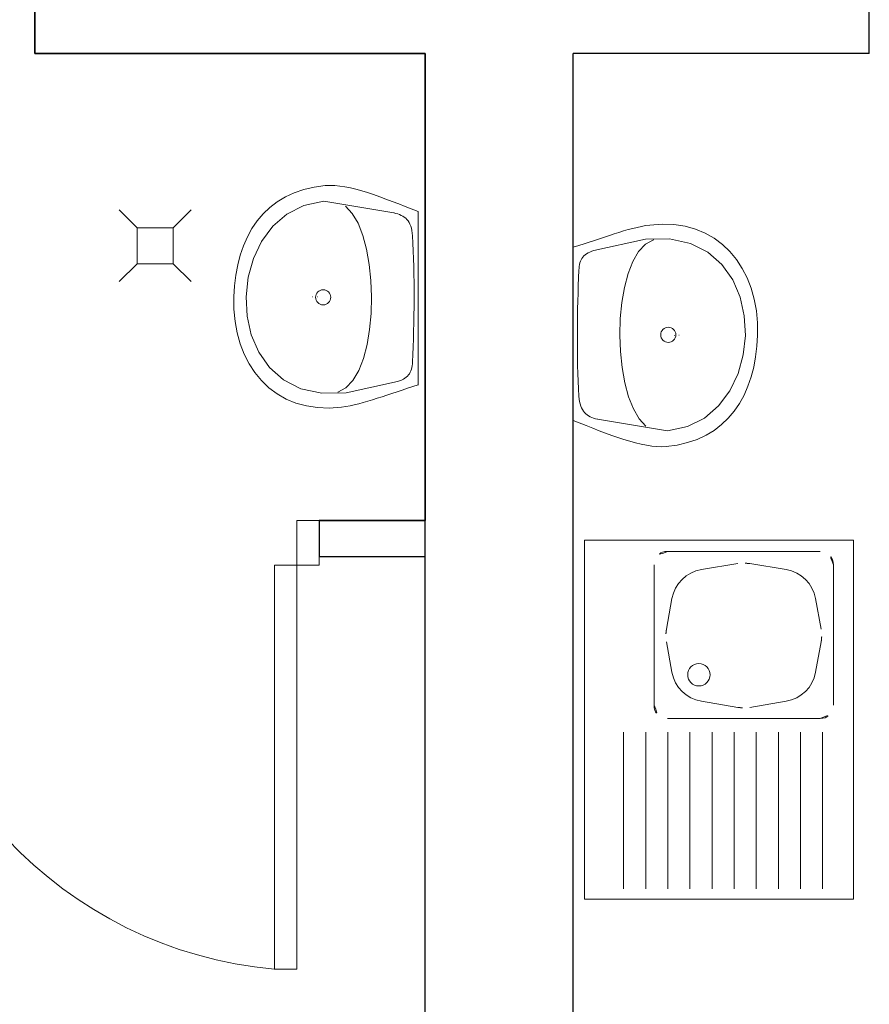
# Model space of a CAD drawing. Header units: millimetres. Extents: x 6612729504 to 6612744462, y 5733542327 to 5733549367.
# Tile 85 of 109: x 6612741118 to 6612741308, y 5733546475 to 5733546694. Entities that reach past the tile are written whole.
import ezdxf

# ---------------------------------------------------------------- set-up
doc = ezdxf.new("R2010")
doc.units = ezdxf.units.MM
doc.header["$MEASUREMENT"] = 0
for name, color, linetype in [('!!!!_SCIANY GRUBE', 7, 'Continuous'), ('A-ARM', 7, 'Continuous'), ('dwa_DRZWI', 7, 'Continuous')]:
    doc.layers.add(name, color=color, linetype=linetype)

msp = doc.modelspace()

# ---------------------------------------------------------------- linework, layer by layer
at = {"layer": '!!!!_SCIANY GRUBE', "color": 252, "lineweight": 30}
for p, q in [((6612741121.516492, 5733546686.844686), (6612741121.516492, 5733546810.844686)), ((6612741121.516492, 5733546810.844686), (6612741121.516492, 5733546686.844686)), ((6612741307.516493, 5733546686.844686), (6612741307.516493, 5733546810.844686)), ((6612741208.516492, 5733546686.844686), (6612741121.516492, 5733546686.844686)), ((6612741121.516492, 5733546686.844686), (6612741208.516492, 5733546686.844686)), ((6612741208.516492, 5733546364.844685), (6612741208.516492, 5733546686.844686)), ((6612741208.516492, 5733546686.844686), (6612741208.516492, 5733546582.755394)), ((6612741307.516493, 5733546686.844686), (6612741241.516492, 5733546686.844686)), ((6612741241.516492, 5733546364.844685), (6612741241.516492, 5733546686.844686)), ((6612741184.878403, 5733546582.755394), (6612741208.516492, 5733546582.755394)), ((6612741184.878403, 5733546582.755394), (6612741184.878403, 5733546574.755394)), ((6612741208.516492, 5733546582.755394), (6612741184.878403, 5733546582.755394)), ((6612741184.878403, 5733546579.755394), (6612741184.878403, 5733546574.755394)), ((6612741184.878403, 5733546574.755394), (6612741208.516492, 5733546574.755394)), ((6612741200.332928, 5733546574.755394), (6612741208.516492, 5733546574.755394)), ((6612741208.186797, 5733546574.755394), (6612741208.206909, 5733546574.775506))]:
    msp.add_line(p, q, dxfattribs=at)
at = {"layer": 'A-ARM', "color": 252, "lineweight": 18}
for p, q in [((6612741179.301435, 5733546655.81808), (6612741181.442038, 5733546656.548459)), ((6612741181.442038, 5733546656.548459), (6612741183.7523, 5733546657.080903)), ((6612741183.7523, 5733546657.080903), (6612741186.23448, 5733546657.406385)), ((6612741186.23448, 5733546657.406385), (6612741187.26011, 5733546657.449701)), ((6612741187.26011, 5733546657.449701), (6612741188.335825, 5733546657.414056)), ((6612741188.335825, 5733546657.414056), (6612741189.458619, 5733546657.304408)), ((6612741189.458619, 5733546657.304408), (6612741190.625332, 5733546657.126175)), ((6612741190.625332, 5733546657.126175), (6612741191.833257, 5733546656.884771)), ((6612741191.833257, 5733546656.884771), (6612741193.078933, 5733546656.585609)), ((6612741193.078933, 5733546656.585609), (6612741194.359505, 5733546656.234107)), ((6612741175.519734, 5733546653.802014), (6612741177.327935, 5733546654.89969)), ((6612741177.327935, 5733546654.89969), (6612741179.301435, 5733546655.81808)), ((6612741194.359505, 5733546656.234107), (6612741195.671661, 5733546655.835978)), ((6612741195.671661, 5733546655.835978), (6612741197.012847, 5733546655.395734)), ((6612741197.012847, 5733546655.395734), (6612741198.379301, 5733546654.919694)), ((6612741198.379301, 5733546654.919694), (6612741199.768467, 5733546654.412519)), ((6612741199.768467, 5733546654.412519), (6612741201.176734, 5733546653.880377)), ((6612741172.388396, 5733546651.108212), (6612741173.873823, 5733546652.53528)), ((6612741173.873823, 5733546652.53528), (6612741175.519734, 5733546653.802014)), ((6612741177.689516, 5733546651.054215), (6612741181.487612, 5733546652.964695)), ((6612741181.487612, 5733546652.964695), (6612741185.919074, 5733546653.912563)), ((6612741185.919074, 5733546653.912563), (6612741201.545234, 5733546651.323296)), ((6612741192.253345, 5733546651.218009), (6612741190.749118, 5733546652.84873)), ((6612741201.176734, 5733546653.880377), (6612741202.601697, 5733546653.327779)), ((6612741202.601697, 5733546653.327779), (6612741204.039745, 5733546652.760892)), ((6612741204.039745, 5733546652.760892), (6612741206.943366, 5733546651.604858)), ((6612741140.309087, 5733546652.000595), (6612741144.309086, 5733546648.000595)), ((6612741144.309086, 5733546648.000595), (6612741140.309087, 5733546652.000595)), ((6612741152.309087, 5733546648.000595), (6612741156.309087, 5733546652.000595)), ((6612741156.309087, 5733546652.000595), (6612741152.309087, 5733546648.000595)), ((6612741171.060897, 5733546649.530736), (6612741172.388396, 5733546651.108212)), ((6612741174.535466, 5733546648.34071), (6612741177.689516, 5733546651.054215)), ((6612741193.535872, 5733546649.003557), (6612741192.253345, 5733546651.218009)), ((6612741201.545234, 5733546651.323296), (6612741201.595234, 5733546651.323296)), ((6612741201.545234, 5733546651.323296), (6612741201.984725, 5733546651.213196)), ((6612741201.984725, 5733546651.213196), (6612741202.402858, 5733546651.087005)), ((6612741202.402858, 5733546651.087005), (6612741202.799482, 5733546650.942162)), ((6612741202.799482, 5733546650.942162), (6612741203.173397, 5733546650.776262)), ((6612741203.173397, 5733546650.776262), (6612741203.524599, 5733546650.586297)), ((6612741203.524599, 5733546650.586297), (6612741203.851886, 5733546650.370161)), ((6612741203.851886, 5733546650.370161), (6612741204.154958, 5733546650.125147)), ((6612741204.154958, 5733546650.125147), (6612741204.432761, 5733546649.848847)), ((6612741206.943366, 5733546651.604858), (6612741206.943366, 5733546612.97459)), ((6612741144.309086, 5733546648.000595), (6612741152.309087, 5733546648.000595)), ((6612741144.309086, 5733546640.000595), (6612741144.309086, 5733546648.000595)), ((6612741152.309087, 5733546648.000595), (6612741152.309087, 5733546640.000595)), ((6612741168.87066, 5733546645.960809), (6612741169.88922, 5733546647.811576)), ((6612741169.88922, 5733546647.811576), (6612741171.060897, 5733546649.530736)), ((6612741172.036592, 5733546644.983309), (6612741174.535466, 5733546648.34071)), ((6612741194.594291, 5733546646.302986), (6612741193.535872, 5733546649.003557)), ((6612741204.432761, 5733546649.848847), (6612741204.685446, 5733546649.538256)), ((6612741204.685446, 5733546649.538256), (6612741204.911659, 5733546649.191566)), ((6612741204.911659, 5733546649.191566), (6612741205.111099, 5733546648.80562)), ((6612741205.111099, 5733546648.80562), (6612741205.282715, 5733546648.378311)), ((6612741205.282715, 5733546648.378311), (6612741205.426504, 5733546647.906633)), ((6612741205.426504, 5733546647.906633), (6612741205.541115, 5733546647.388479)), ((6612741253.766449, 5733546647.594594), (6612741254.767714, 5733546647.86232)), ((6612741254.767714, 5733546647.86232), (6612741255.750027, 5733546648.102371)), ((6612741255.750027, 5733546648.102371), (6612741256.713387, 5733546648.311287)), ((6612741256.713387, 5733546648.311287), (6612741257.657798, 5733546648.486362)), ((6612741257.657798, 5733546648.486362), (6612741258.583557, 5733546648.624135)), ((6612741258.583557, 5733546648.624135), (6612741261.346698, 5733546648.835608)), ((6612741261.346698, 5733546648.835608), (6612741263.970711, 5733546648.747019)), ((6612741263.970711, 5733546648.747019), (6612741266.448828, 5733546648.372954)), ((6612741266.448828, 5733546648.372954), (6612741268.775335, 5733546647.727405)), ((6612741268.775335, 5733546647.727405), (6612741270.943613, 5733546646.82541)), ((6612741168.003259, 5733546643.987459), (6612741168.87066, 5733546645.960809)), ((6612741195.426949, 5733546643.21301), (6612741194.594291, 5733546646.302986)), ((6612741205.541115, 5733546647.388479), (6612741205.626396, 5733546646.820991)), ((6612741205.626396, 5733546646.820991), (6612741205.681294, 5733546646.202063)), ((6612741205.681294, 5733546646.202063), (6612741205.774849, 5733546644.539606)), ((6612741246.231774, 5733546645.193636), (6612741247.364194, 5733546645.571761)), ((6612741247.364194, 5733546645.571761), (6612741248.478113, 5733546645.943117)), ((6612741248.478113, 5733546645.943117), (6612741249.573233, 5733546646.304998)), ((6612741249.573233, 5733546646.304998), (6612741250.649851, 5733546646.653793)), ((6612741250.649851, 5733546646.653793), (6612741251.707367, 5733546646.987248)), ((6612741251.707367, 5733546646.987248), (6612741252.746233, 5733546647.30175)), ((6612741252.746233, 5733546647.30175), (6612741253.766449, 5733546647.594594)), ((6612741257.5847, 5733546645.462264), (6612741263.005094, 5733546645.551606)), ((6612741263.005094, 5733546645.551606), (6612741267.651489, 5733546644.529886)), ((6612741270.943613, 5733546646.82541), (6612741272.947946, 5733546645.680355)), ((6612741272.947946, 5733546645.680355), (6612741274.781868, 5733546644.306983)), ((6612741167.28416, 5733546641.901154), (6612741168.003259, 5733546643.987459)), ((6612741170.203573, 5733546641.142046), (6612741172.036592, 5733546644.983309)), ((6612741205.774849, 5733546644.539606), (6612741205.852759, 5733546642.8403)), ((6612741241.516492, 5733546643.676323), (6612741242.722913, 5733546644.050537)), ((6612741241.516492, 5733546605.046055), (6612741241.516492, 5733546643.676323)), ((6612741241.516492, 5733546643.676323), (6612741241.566492, 5733546643.676323)), ((6612741242.722913, 5733546644.050537), (6612741243.911134, 5733546644.430017)), ((6612741243.911134, 5733546644.430017), (6612741245.080554, 5733546644.812202)), ((6612741245.080554, 5733546644.812202), (6612741246.231774, 5733546645.193636)), ((6612741246.121676, 5733546642.902926), (6612741257.5847, 5733546645.462264)), ((6612741257.633282, 5733546644.343231), (6612741256.082578, 5733546642.711157)), ((6612741257.5847, 5733546645.462264), (6612741257.6347, 5733546645.462264)), ((6612741259.434714, 5733546645.294409), (6612741257.633282, 5733546644.343231)), ((6612741259.434714, 5733546645.294409), (6612741259.484715, 5733546645.294409)), ((6612741267.651489, 5733546644.529886), (6612741271.534715, 5733546642.557138)), ((6612741274.781868, 5733546644.306983), (6612741276.439661, 5733546642.719579)), ((6612741166.711707, 5733546639.711067), (6612741167.28416, 5733546641.901154)), ((6612741169.047239, 5733546636.976053), (6612741170.203573, 5733546641.142046)), ((6612741196.030985, 5733546639.831243), (6612741195.426949, 5733546643.21301)), ((6612741205.852759, 5733546642.8403), (6612741205.915932, 5733546641.108956)), ((6612741243.27927, 5733546640.868211), (6612741243.451939, 5733546641.176547)), ((6612741243.451939, 5733546641.176547), (6612741243.655891, 5733546641.463073)), ((6612741243.655891, 5733546641.463073), (6612741243.892633, 5733546641.728542)), ((6612741243.892633, 5733546641.728542), (6612741244.164571, 5733546641.973256)), ((6612741244.164571, 5733546641.973256), (6612741244.473508, 5733546642.197815)), ((6612741244.473508, 5733546642.197815), (6612741244.821853, 5733546642.402369)), ((6612741244.821853, 5733546642.402369), (6612741245.211107, 5733546642.587822)), ((6612741245.211107, 5733546642.587822), (6612741245.643681, 5733546642.754474)), ((6612741245.643681, 5733546642.754474), (6612741246.121676, 5733546642.902926)), ((6612741256.082578, 5733546642.711157), (6612741254.780046, 5733546640.495801)), ((6612741271.534715, 5733546642.557138), (6612741274.665752, 5733546639.792344)), ((6612741276.439661, 5733546642.719579), (6612741277.914559, 5733546640.932886)), ((6612741144.309086, 5733546640.000595), (6612741140.309087, 5733546636.000595)), ((6612741140.309087, 5733546636.000595), (6612741144.309086, 5733546640.000595)), ((6612741152.309087, 5733546640.000595), (6612741144.309086, 5733546640.000595)), ((6612741152.309087, 5733546640.000595), (6612741156.309087, 5733546636.000595)), ((6612741156.309087, 5733546636.000595), (6612741152.309087, 5733546640.000595)), ((6612741166.283046, 5733546637.426975), (6612741166.711707, 5733546639.711067)), ((6612741196.404598, 5733546636.254697), (6612741196.030985, 5733546639.831243)), ((6612741205.915932, 5733546641.108956), (6612741205.964363, 5733546639.351292)), ((6612741205.964363, 5733546639.351292), (6612741205.999557, 5733546637.572269)), ((6612741242.780669, 5733546638.53253), (6612741242.809849, 5733546638.982098)), ((6612741242.809849, 5733546638.982098), (6612741242.857979, 5733546639.40685)), ((6612741242.857979, 5733546639.40685), (6612741242.926866, 5733546639.807385)), ((6612741242.926866, 5733546639.807385), (6612741243.018764, 5733546640.184006)), ((6612741243.018764, 5733546640.184006), (6612741243.135481, 5733546640.537615)), ((6612741243.135481, 5733546640.537615), (6612741243.27927, 5733546640.868211)), ((6612741254.780046, 5733546640.495801), (6612741253.723734, 5733546637.793877)), ((6612741274.665752, 5733546639.792344), (6612741277.054979, 5733546636.395536)), ((6612741277.914559, 5733546640.932886), (6612741279.200846, 5733546638.960589)), ((6612741279.200846, 5733546638.960589), (6612741280.292204, 5733546636.81743)), ((6612741165.996068, 5733546635.057903), (6612741166.283046, 5733546637.426975)), ((6612741168.578268, 5733546632.645062), (6612741169.047239, 5733546636.976053)), ((6612741205.999557, 5733546637.572269), (6612741206.021668, 5733546635.777303)), ((6612741242.645905, 5733546635.170316), (6612741242.709977, 5733546636.870073)), ((6612741242.709977, 5733546636.870073), (6612741242.780669, 5733546638.53253)), ((6612741253.723734, 5733546637.793877), (6612741252.91108, 5733546634.703299)), ((6612741280.292204, 5733546636.81743), (6612741281.182769, 5733546634.517395)), ((6612741165.848217, 5733546632.613777), (6612741165.996068, 5733546635.057903)), ((6612741196.545079, 5733546632.580989), (6612741196.404598, 5733546636.254697)), ((6612741206.021668, 5733546635.777303), (6612741206.031595, 5733546633.971809)), ((6612741242.588599, 5733546633.438821), (6612741242.645905, 5733546635.170316)), ((6612741252.91108, 5733546634.703299), (6612741252.340283, 5733546631.32093)), ((6612741277.054979, 5733546636.395536), (6612741278.713374, 5733546632.525846)), ((6612741165.873335, 5733546629.830181), (6612741165.848217, 5733546632.613777)), ((6612741168.80794, 5733546628.308056), (6612741168.578268, 5733546632.645062)), ((6612741183.403355, 5733546632.581139), (6612741183.453355, 5733546632.581139)), ((6612741184.446583, 5733546632.632428), (6612741184.496583, 5733546632.632428)), ((6612741196.451075, 5733546628.906678), (6612741196.545079, 5733546632.580989)), ((6612741206.031595, 5733546633.971809), (6612741206.02979, 5733546632.16105)), ((6612741242.539114, 5733546631.680706), (6612741242.588599, 5733546633.438821)), ((6612741278.713374, 5733546632.525846), (6612741279.651919, 5733546628.342857)), ((6612741281.182769, 5733546634.517395), (6612741281.865921, 5733546632.075375)), ((6612741206.017305, 5733546630.349841), (6612741205.994595, 5733546628.544347)), ((6612741206.02979, 5733546632.16105), (6612741206.017305, 5733546630.349841)), ((6612741242.497602, 5733546629.901683), (6612741242.539114, 5733546631.680706)), ((6612741252.340283, 5733546631.32093), (6612741252.008784, 5733546627.744235)), ((6612741281.865921, 5733546632.075375), (6612741282.335944, 5733546629.504908)), ((6612741166.123914, 5733546627.146006), (6612741165.873335, 5733546629.830181)), ((6612741169.746485, 5733546624.125067), (6612741168.80794, 5733546628.308056)), ((6612741196.119576, 5733546625.329983), (6612741196.451075, 5733546628.906678)), ((6612741205.994595, 5733546628.544347), (6612741205.962257, 5733546626.74923)), ((6612741242.442553, 5733546626.301072), (6612741242.465264, 5733546628.106567)), ((6612741242.465264, 5733546628.106567), (6612741242.497602, 5733546629.901683)), ((6612741279.651919, 5733546628.342857), (6612741279.881592, 5733546624.005851)), ((6612741282.335944, 5733546629.504908), (6612741282.586524, 5733546626.820731)), ((6612741166.593939, 5733546624.575538), (6612741166.123914, 5733546627.146006)), ((6612741205.962257, 5733546626.74923), (6612741205.920744, 5733546624.970208)), ((6612741242.430069, 5733546624.489862), (6612741242.442553, 5733546626.301072)), ((6612741252.008784, 5733546627.744235), (6612741251.91478, 5733546624.069924)), ((6612741282.586524, 5733546626.820731), (6612741282.611642, 5733546624.037135)), ((6612741167.27709, 5733546622.133517), (6612741166.593939, 5733546624.575538)), ((6612741171.40488, 5733546620.255377), (6612741169.746485, 5733546624.125067)), ((6612741195.548779, 5733546621.947615), (6612741196.119576, 5733546625.329983)), ((6612741205.920744, 5733546624.970208), (6612741205.871261, 5733546623.212091)), ((6612741242.428265, 5733546622.679104), (6612741242.430069, 5733546624.489862)), ((6612741251.91478, 5733546624.069924), (6612741252.05526, 5733546620.396215)), ((6612741264.013276, 5733546624.018485), (6612741264.063276, 5733546624.018485)), ((6612741265.056503, 5733546624.069774), (6612741265.106503, 5733546624.069774)), ((6612741279.881592, 5733546624.005851), (6612741279.412621, 5733546619.67486)), ((6612741282.611642, 5733546624.037135), (6612741282.463792, 5733546621.59301)), ((6612741168.167654, 5733546619.833484), (6612741167.27709, 5733546622.133517)), ((6612741194.736126, 5733546618.857037), (6612741195.548779, 5733546621.947615)), ((6612741205.813955, 5733546621.480598), (6612741205.749881, 5733546619.78084)), ((6612741205.871261, 5733546623.212091), (6612741205.813955, 5733546621.480598)), ((6612741242.438191, 5733546620.87361), (6612741242.428265, 5733546622.679104)), ((6612741282.463792, 5733546621.59301), (6612741282.176813, 5733546619.223938)), ((6612741169.259012, 5733546617.690324), (6612741168.167654, 5733546619.833484)), ((6612741173.794106, 5733546616.858569), (6612741171.40488, 5733546620.255377)), ((6612741205.749881, 5733546619.78084), (6612741205.679189, 5733546618.118383)), ((6612741242.4603, 5733546619.078645), (6612741242.438191, 5733546620.87361)), ((6612741252.05526, 5733546620.396215), (6612741252.428873, 5733546616.819671)), ((6612741279.412621, 5733546619.67486), (6612741278.256286, 5733546615.508867)), ((6612741282.176813, 5733546619.223938), (6612741281.748151, 5733546616.939846)), ((6612741170.5453, 5733546615.718027), (6612741169.259012, 5733546617.690324)), ((6612741193.679811, 5733546616.155112), (6612741194.736126, 5733546618.857037)), ((6612741205.60188, 5733546617.244064), (6612741205.532993, 5733546616.843528)), ((6612741205.650011, 5733546617.668815), (6612741205.60188, 5733546617.244064)), ((6612741205.679189, 5733546618.118383), (6612741205.650011, 5733546617.668815)), ((6612741242.495497, 5733546617.299622), (6612741242.4603, 5733546619.078645)), ((6612741242.543927, 5733546615.541957), (6612741242.495497, 5733546617.299622)), ((6612741172.020198, 5733546613.931334), (6612741170.5453, 5733546615.718027)), ((6612741176.925144, 5733546614.093774), (6612741173.794106, 5733546616.858569)), ((6612741192.377281, 5733546613.939756), (6612741193.679811, 5733546616.155112)), ((6612741204.567225, 5733546614.922371), (6612741204.295288, 5733546614.677657)), ((6612741204.803967, 5733546615.18784), (6612741204.567225, 5733546614.922371)), ((6612741205.007919, 5733546615.474366), (6612741204.803967, 5733546615.18784)), ((6612741205.180588, 5733546615.782702), (6612741205.007919, 5733546615.474366)), ((6612741205.324377, 5733546616.113298), (6612741205.180588, 5733546615.782702)), ((6612741205.441093, 5733546616.466907), (6612741205.324377, 5733546616.113298)), ((6612741205.532993, 5733546616.843528), (6612741205.441093, 5733546616.466907)), ((6612741242.607099, 5733546613.810614), (6612741242.543927, 5733546615.541957)), ((6612741252.428873, 5733546616.819671), (6612741253.03291, 5733546613.437903)), ((6612741278.256286, 5733546615.508867), (6612741276.423267, 5733546611.667604)), ((6612741281.748151, 5733546616.939846), (6612741281.1757, 5733546614.74976)), ((6612741173.677992, 5733546612.34393), (6612741172.020198, 5733546613.931334)), ((6612741180.808371, 5733546612.121027), (6612741176.925144, 5733546614.093774)), ((6612741190.826578, 5733546612.307683), (6612741192.377281, 5733546613.939756)), ((6612741202.338182, 5733546613.747987), (6612741190.875159, 5733546611.188649)), ((6612741202.816178, 5733546613.896439), (6612741202.338182, 5733546613.747987)), ((6612741203.248751, 5733546614.06309), (6612741202.816178, 5733546613.896439)), ((6612741203.638006, 5733546614.248544), (6612741203.248751, 5733546614.06309)), ((6612741203.98635, 5733546614.453098), (6612741203.638006, 5733546614.248544)), ((6612741204.295288, 5733546614.677657), (6612741203.98635, 5733546614.453098)), ((6612741205.736946, 5733546612.600376), (6612741204.548725, 5733546612.220898)), ((6612741206.943366, 5733546612.97459), (6612741205.736946, 5733546612.600376)), ((6612741206.943366, 5733546612.97459), (6612741206.993366, 5733546612.97459)), ((6612741242.68501, 5733546612.111307), (6612741242.607099, 5733546613.810614)), ((6612741253.03291, 5733546613.437903), (6612741253.865568, 5733546610.347927)), ((6612741280.4566, 5733546612.663454), (6612741279.589199, 5733546610.690104)), ((6612741281.1757, 5733546614.74976), (6612741280.4566, 5733546612.663454)), ((6612741175.511913, 5733546610.970558), (6612741173.677992, 5733546612.34393)), ((6612741177.516246, 5733546609.825504), (6612741175.511913, 5733546610.970558)), ((6612741185.454766, 5733546611.099306), (6612741180.808371, 5733546612.121027)), ((6612741190.875159, 5733546611.188649), (6612741185.454766, 5733546611.099306)), ((6612741189.025144, 5733546611.356504), (6612741190.826578, 5733546612.307683)), ((6612741189.025144, 5733546611.356504), (6612741189.075145, 5733546611.356504)), ((6612741190.875159, 5733546611.188649), (6612741190.925159, 5733546611.188649)), ((6612741199.981745, 5733546610.707795), (6612741198.886626, 5733546610.345915)), ((6612741201.095665, 5733546611.079153), (6612741199.981745, 5733546610.707795)), ((6612741202.228084, 5733546611.457277), (6612741201.095665, 5733546611.079153)), ((6612741203.379305, 5733546611.838712), (6612741202.228084, 5733546611.457277)), ((6612741204.548725, 5733546612.220898), (6612741203.379305, 5733546611.838712)), ((6612741242.778563, 5733546610.448852), (6612741242.68501, 5733546612.111307)), ((6612741242.833462, 5733546609.829924), (6612741242.778563, 5733546610.448852)), ((6612741276.423267, 5733546611.667604), (6612741273.924393, 5733546608.310204)), ((6612741279.589199, 5733546610.690104), (6612741278.570638, 5733546608.839337)), ((6612741179.684525, 5733546608.923509), (6612741177.516246, 5733546609.825504)), ((6612741182.01103, 5733546608.277959), (6612741179.684525, 5733546608.923509)), ((6612741184.489148, 5733546607.903895), (6612741182.01103, 5733546608.277959)), ((6612741191.746471, 5733546608.339626), (6612741190.802061, 5733546608.164552)), ((6612741192.709832, 5733546608.548542), (6612741191.746471, 5733546608.339626)), ((6612741193.692145, 5733546608.788592), (6612741192.709832, 5733546608.548542)), ((6612741194.693409, 5733546609.056319), (6612741193.692145, 5733546608.788592)), ((6612741195.713625, 5733546609.349162), (6612741194.693409, 5733546609.056319)), ((6612741196.752491, 5733546609.663666), (6612741195.713625, 5733546609.349162)), ((6612741197.810008, 5733546609.997119), (6612741196.752491, 5733546609.663666)), ((6612741198.886626, 5733546610.345915), (6612741197.810008, 5733546609.997119)), ((6612741242.918743, 5733546609.262435), (6612741242.833462, 5733546609.829924)), ((6612741243.033354, 5733546608.744281), (6612741242.918743, 5733546609.262435)), ((6612741243.177143, 5733546608.272602), (6612741243.033354, 5733546608.744281)), ((6612741243.34876, 5733546607.845293), (6612741243.177143, 5733546608.272602)), ((6612741253.865568, 5733546610.347927), (6612741254.923986, 5733546607.647357)), ((6612741273.924393, 5733546608.310204), (6612741270.770343, 5733546605.596698)), ((6612741278.570638, 5733546608.839337), (6612741277.398961, 5733546607.120177)), ((6612741187.113161, 5733546607.815305), (6612741184.489148, 5733546607.903895)), ((6612741189.876302, 5733546608.026778), (6612741187.113161, 5733546607.815305)), ((6612741190.802061, 5733546608.164552), (6612741189.876302, 5733546608.026778)), ((6612741243.548201, 5733546607.459347), (6612741243.34876, 5733546607.845293)), ((6612741243.774413, 5733546607.112658), (6612741243.548201, 5733546607.459347)), ((6612741244.027099, 5733546606.802065), (6612741243.774413, 5733546607.112658)), ((6612741244.304901, 5733546606.525766), (6612741244.027099, 5733546606.802065)), ((6612741244.607973, 5733546606.280752), (6612741244.304901, 5733546606.525766)), ((6612741244.93526, 5733546606.064615), (6612741244.607973, 5733546606.280752)), ((6612741245.286462, 5733546605.874651), (6612741244.93526, 5733546606.064615)), ((6612741254.923986, 5733546607.647357), (6612741256.206514, 5733546605.432903)), ((6612741277.398961, 5733546607.120177), (6612741276.071463, 5733546605.542702)), ((6612741244.420114, 5733546603.890021), (6612741241.516492, 5733546605.046055)), ((6612741245.858162, 5733546603.323134), (6612741244.420114, 5733546603.890021)), ((6612741245.660376, 5733546605.708752), (6612741245.286462, 5733546605.874651)), ((6612741246.057001, 5733546605.563909), (6612741245.660376, 5733546605.708752)), ((6612741246.475134, 5733546605.437716), (6612741246.057001, 5733546605.563909)), ((6612741246.914626, 5733546605.327619), (6612741246.475134, 5733546605.437716)), ((6612741262.540785, 5733546602.73835), (6612741246.914626, 5733546605.327619)), ((6612741246.914626, 5733546605.327619), (6612741246.964625, 5733546605.327619)), ((6612741256.206514, 5733546605.432903), (6612741257.710741, 5733546603.802183)), ((6612741270.770343, 5733546605.596698), (6612741266.972247, 5733546603.686219)), ((6612741274.586037, 5733546604.115633), (6612741272.940125, 5733546602.8489)), ((6612741276.071463, 5733546605.542702), (6612741274.586037, 5733546604.115633)), ((6612741247.283124, 5733546602.770537), (6612741245.858162, 5733546603.323134)), ((6612741248.691392, 5733546602.238394), (6612741247.283124, 5733546602.770537)), ((6612741250.080557, 5733546601.731219), (6612741248.691392, 5733546602.238394)), ((6612741251.447012, 5733546601.255178), (6612741250.080557, 5733546601.731219)), ((6612741266.972247, 5733546603.686219), (6612741262.540785, 5733546602.73835)), ((6612741271.131924, 5733546601.751224), (6612741269.158423, 5733546600.832834)), ((6612741272.940125, 5733546602.8489), (6612741271.131924, 5733546601.751224)), ((6612741252.788197, 5733546600.814936), (6612741251.447012, 5733546601.255178)), ((6612741254.100354, 5733546600.416806), (6612741252.788197, 5733546600.814936)), ((6612741255.380925, 5733546600.065303), (6612741254.100354, 5733546600.416806)), ((6612741256.626602, 5733546599.766143), (6612741255.380925, 5733546600.065303)), ((6612741257.834526, 5733546599.524738), (6612741256.626602, 5733546599.766143)), ((6612741259.00124, 5733546599.346504), (6612741257.834526, 5733546599.524738)), ((6612741264.707558, 5733546599.570011), (6612741262.225379, 5733546599.244529)), ((6612741267.01782, 5733546600.102454), (6612741264.707558, 5733546599.570011)), ((6612741269.158423, 5733546600.832834), (6612741267.01782, 5733546600.102454)), ((6612741260.124033, 5733546599.236858), (6612741259.00124, 5733546599.346504)), ((6612741261.199749, 5733546599.201211), (6612741260.124033, 5733546599.236858)), ((6612741262.225379, 5733546599.244529), (6612741261.199749, 5733546599.201211)), ((6612741244.028938, 5733546578.367429), (6612741244.028938, 5733546498.367429)), ((6612741304.028938, 5733546578.367429), (6612741244.028938, 5733546578.367429)), ((6612741304.028938, 5733546498.367429), (6612741304.028938, 5733546578.367429)), ((6612741262.528939, 5733546575.867428), (6612741296.528939, 5733546575.867428)), ((6612741270.07831, 5733546571.792324), (6612741278.213747, 5733546573.14823)), ((6612741280.844131, 5733546573.14823), (6612741288.979567, 5733546571.792324)), ((6612741259.528938, 5733546572.867429), (6612741259.528938, 5733546541.603128)), ((6612741299.528938, 5733546572.867429), (6612741299.528938, 5733546541.603128)), ((6612741262.289135, 5733546558.548512), (6612741263.522544, 5733546565.332256)), ((6612741295.535334, 5733546565.332256), (6612741296.768742, 5733546558.548512)), ((6612741263.522544, 5733546548.902601), (6612741262.289135, 5733546555.686345)), ((6612741296.768742, 5733546555.686345), (6612741295.535334, 5733546548.902601)), ((6612741278.213747, 5733546541.086627), (6612741270.07831, 5733546542.442533)), ((6612741288.979567, 5733546542.442533), (6612741280.844131, 5733546541.086627)), ((6612741262.528939, 5733546538.603127), (6612741296.528939, 5733546538.603127)), ((6612741252.731009, 5733546535.576463), (6612741252.731009, 5733546500.621463)), ((6612741257.66244, 5733546535.576463), (6612741257.66244, 5733546500.621463)), ((6612741262.593872, 5733546535.576463), (6612741262.593872, 5733546500.621463)), ((6612741267.525304, 5733546535.576463), (6612741267.525304, 5733546500.621463)), ((6612741272.456736, 5733546535.576463), (6612741272.456736, 5733546500.621463)), ((6612741277.388167, 5733546535.576463), (6612741277.388167, 5733546500.621463)), ((6612741282.319599, 5733546535.576463), (6612741282.319599, 5733546500.621463)), ((6612741287.251031, 5733546535.576463), (6612741287.251031, 5733546500.621463)), ((6612741292.182462, 5733546535.576463), (6612741292.182462, 5733546500.621463)), ((6612741297.113894, 5733546535.576463), (6612741297.113894, 5733546500.621463)), ((6612741244.028938, 5733546498.367429), (6612741304.028938, 5733546498.367429))]:
    msp.add_line(p, q, dxfattribs=at)
for centre, radius in [((6612741185.760394, 5733546632.505484), 1.683648), ((6612741262.699465, 5733546624.14543), 1.683648), ((6612741269.528938, 5733546548.367429), 2.5)]:
    msp.add_circle(centre, radius, dxfattribs=at)
for centre, radius, start, end in [((6612741262.528938, 5733546572.867429), 3, 90, 180), ((6612741296.528939, 5733546572.86743), 2.999999, 0, 90), ((6612741279.528938, 5733546565.257078), 8.000001, 80.53794728, 99.46205272), ((6612741271.393503, 5733546563.901173), 8, 99.46205272, 169.6953979), ((6612741287.664374, 5733546563.901174), 7.999999, 10.3046021, 80.53794728), ((6612741270.160094, 5733546557.117429), 8, 169.6953979, 190.3046021), ((6612741288.897782, 5733546557.117429), 8, 349.6953979, 10.3046021), ((6612741271.393503, 5733546550.333684), 8, 190.3046021, 260.53794728), ((6612741287.664374, 5733546550.333684), 7.999999, 279.46205272, 349.6953979), ((6612741262.528939, 5733546541.603128), 3, 180, 270), ((6612741279.528938, 5733546548.977778), 8, 260.53794728, 279.46205272), ((6612741296.528938, 5733546541.603127), 3, 270, 0)]:
    msp.add_arc(centre, radius, start, end, dxfattribs=at)
at = {"layer": 'dwa_DRZWI', "color": 252, "lineweight": 20}
for points in [[(6612741184.878386, 5733546572.755394), (6612741184.878403, 5733546582.755394), (6612741179.878403, 5733546582.755404), (6612741179.878386, 5733546572.755403)], [(6612741179.878224, 5733546482.711805), (6612741179.878386, 5733546572.755403), (6612741174.878386, 5733546572.755412), (6612741174.878224, 5733546482.711815)]]:
    msp.add_lwpolyline(points, close=True, dxfattribs=at)
msp.add_arc((6612741183.352617, 5733546575.848732), 93.525396, 181.89531757, 264.76297738, dxfattribs=at)

doc.saveas('drawing.dxf')
